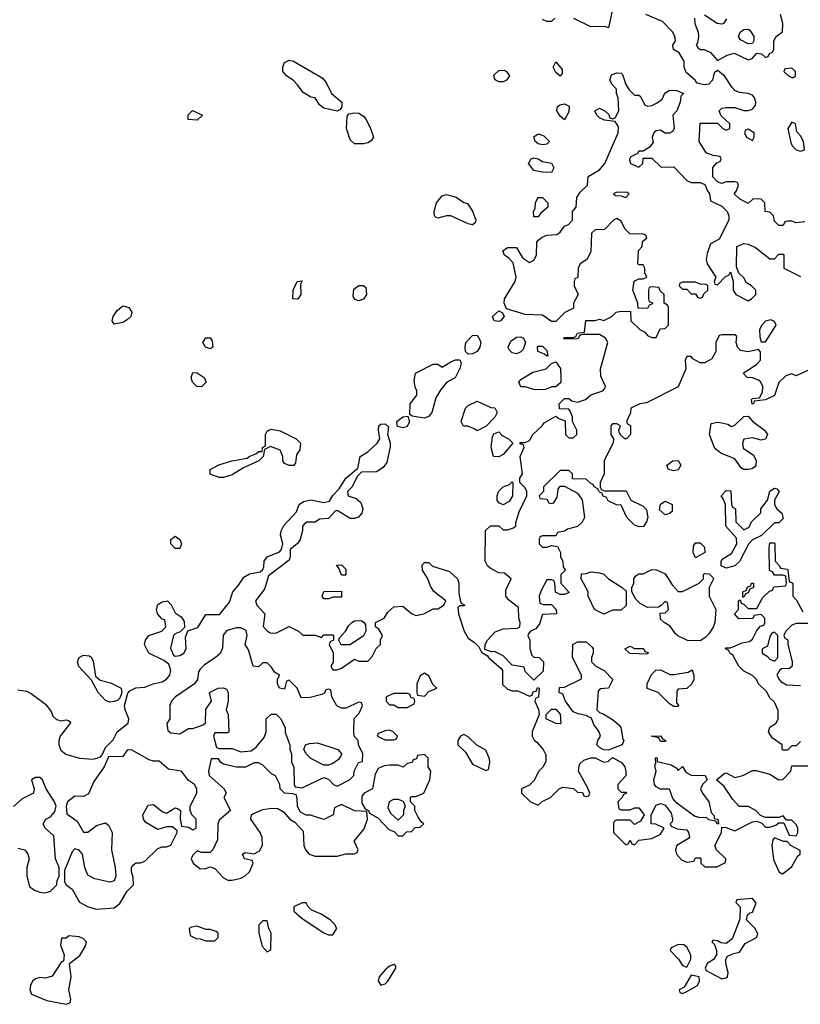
# Model space of a CAD drawing. Header units: inches. Extents: x 2605671 to 2720413, y 450557 to 553563.
# Tile 29 of 35: x 2634318 to 2637889, y 532524 to 537027. Entities that reach past the tile are written whole.
import ezdxf

# ---------------------------------------------------------------- set-up
doc = ezdxf.new("R2010")
doc.units = ezdxf.units.IN
doc.header["$MEASUREMENT"] = 0
doc.layers.add('C6533', color=7, linetype='Continuous')

msp = doc.modelspace()

# ---------------------------------------------------------------- linework, layer by layer
at = {"layer": 'C6533', "color": 5, "elevation": 40}
for points in [[(2637037.3, 537110), (2637012, 536990), (2636995.3, 536995.3), (2636930, 536994), (2636852.9, 537032.9)], [(2636765.4, 537034.6), (2636750, 537018), (2636730, 537018), (2636710, 537028)], [(2637910, 536102), (2637870, 536098), (2637850, 536106), (2637830, 536106), (2637818, 536102), (2637810, 536086), (2637790, 536086), (2637770, 536106), (2637766, 536130), (2637750, 536146), (2637728, 536150), (2637726, 536190), (2637710, 536206), (2637672.7, 536207.3), (2637650, 536186), (2637610, 536208), (2637586, 536230), (2637596.4, 536243.6), (2637606, 536270), (2637602, 536282), (2637590, 536286), (2637550, 536286), (2637530, 536278), (2637510, 536286), (2637488, 536308), (2637488.4, 536351.6), (2637507.3, 536372.7), (2637522, 536378), (2637526, 536390), (2637522, 536402), (2637490, 536406), (2637458, 536418), (2637426, 536470), (2637430, 536554), (2637510, 536554), (2637534, 536530), (2637550, 536522), (2637566, 536530), (2637566, 536550), (2637527.3, 536587.3), (2637518, 536610), (2637530, 536622), (2637550, 536624.7), (2637590, 536624.7), (2637630, 536611.3), (2637650, 536611.3), (2637670, 536618), (2637684, 536636), (2637685.2, 536650), (2637679.3, 536670), (2637670, 536681.2), (2637650, 536689.2), (2637610, 536694), (2637590, 536702.7), (2637576.4, 536716.4), (2637542, 536770), (2637510, 536795.3), (2637495.3, 536784.7), (2637487.3, 536750), (2637470, 536732.7), (2637449.5, 536729.5), (2637416.4, 536736.4), (2637408, 536750), (2637366, 536786), (2637357.2, 536810), (2637357.2, 536837.2), (2637335.3, 536875.3), (2637308, 536890), (2637306, 536910), (2637318, 536930), (2637315.3, 536950), (2637305.2, 536970), (2637258.6, 537018.6), (2637182, 537050)], [(2637405.4, 537034.6), (2637406.8, 537010), (2637421, 536970), (2637422.8, 536950), (2637418.8, 536921.2), (2637412, 536910), (2637419.6, 536899.6), (2637431, 536891), (2637449, 536891), (2637477.3, 536877.3), (2637510, 536841), (2637554.7, 536865.3), (2637586, 536874), (2637650, 536842.8), (2637668, 536850), (2637690, 536874), (2637711.6, 536871.6), (2637730, 536854), (2637742, 536858), (2637748, 536872), (2637762, 536878), (2637767.3, 536892.7), (2637768, 536930), (2637778, 536950), (2637808, 536972), (2637808.7, 537010), (2637798, 537050)], [(2637550.7, 537030.7), (2637538, 537010), (2637530, 537006.6), (2637508.7, 537010), (2637450, 537048)], [(2637946, 535434), (2637870, 535398), (2637850, 535408), (2637822, 535398), (2637790, 535368), (2637770, 535308), (2637730, 535288), (2637678, 535282), (2637674, 535270), (2637668, 535268), (2637666, 535290), (2637670, 535294), (2637702, 535298), (2637716.4, 535323.6), (2637718, 535350), (2637708, 535370), (2637698, 535378), (2637670, 535388.7), (2637646, 535390), (2637628, 535410), (2637688, 535450), (2637706, 535470), (2637707.3, 535507.3), (2637698, 535518), (2637650, 535508.7), (2637614.6, 535514.6), (2637602, 535530), (2637595.3, 535550), (2637598, 535578), (2637590, 535586), (2637530, 535586), (2637518, 535582), (2637502, 535550), (2637502, 535510), (2637483.6, 535476.4), (2637474, 535470), (2637450, 535458), (2637430, 535458), (2637396.4, 535476.4), (2637390, 535486), (2637370, 535486), (2637362, 535470), (2637364.7, 535430), (2637330, 535348), (2637184.7, 535275.3), (2637154, 535270), (2637114, 535250), (2637111.6, 535228.4), (2637094, 535190), (2637098, 535178), (2637111.6, 535171.6), (2637112, 535130), (2637094, 535110), (2637086, 535110), (2637067.3, 535127.3), (2637060.4, 535140.4), (2637058, 535150), (2637066, 535170), (2637050, 535178), (2637030, 535178), (2637022, 535170), (2637022, 535130), (2637034, 535110), (2637032.7, 535092.7), (2636991.3, 535010), (2636992, 534950), (2636974, 534910), (2636974, 534890), (2636978, 534878), (2636992.7, 534872.7), (2637091.6, 534871.6), (2637114, 534830), (2637170, 534802), (2637184.7, 534784.7), (2637191, 534751), (2637184.7, 534730), (2637171.1, 534708.9), (2637151.6, 534708.4), (2637130, 534715.3), (2637095.3, 534750), (2637070, 534806), (2637048.4, 534808.4), (2637010, 534826), (2637002, 534842), (2636986, 534850), (2636982, 534862), (2636970, 534866), (2636962, 534882), (2636946, 534890), (2636942, 534902), (2636930, 534906), (2636910, 534926), (2636847.3, 534927.3), (2636846, 534950), (2636830, 534966), (2636790, 534966), (2636714, 534890), (2636714, 534870), (2636694, 534850), (2636698, 534838), (2636730, 534834), (2636738, 534818), (2636750, 534814), (2636762, 534818), (2636776.4, 534843.6), (2636780.4, 534879.6), (2636790, 534894), (2636810, 534894), (2636870, 534862), (2636891.3, 534831.3), (2636902, 534750), (2636891.1, 534728.9), (2636870, 534708.7), (2636823.6, 534696.4), (2636810, 534688), (2636778, 534682), (2636770, 534666), (2636710, 534666), (2636698, 534662), (2636694, 534650), (2636694, 534630), (2636710, 534614), (2636730, 534614), (2636750, 534622), (2636778, 534618), (2636792, 534590), (2636792, 534570), (2636802, 534550), (2636803.6, 534523.6), (2636814, 534510), (2636794, 534490), (2636794, 534450), (2636832, 534408), (2636810, 534398), (2636790, 534398), (2636768.7, 534408.7), (2636766, 534450), (2636762, 534462), (2636750, 534466), (2636730, 534466), (2636703.6, 534416.4), (2636694, 534390), (2636698, 534358), (2636712.7, 534352.7), (2636750, 534352), (2636772, 534330), (2636774, 534310), (2636710, 534306), (2636696, 534264), (2636678.8, 534241.2), (2636654, 534230), (2636643.6, 534216.4), (2636642, 534210), (2636652, 534190), (2636651.3, 534150), (2636661, 534121), (2636670, 534112), (2636694, 534110), (2636714, 534090), (2636712.7, 534047.3), (2636670, 534006), (2636630, 534046), (2636626, 534066), (2636570, 534075.3), (2636530, 534118), (2636490, 534137.2), (2636476.4, 534136.4), (2636446, 534146), (2636448, 534170), (2636458, 534190), (2636492.3, 534227.7), (2636530, 534240.7), (2636595.3, 534244.7), (2636606, 534250), (2636608, 534270), (2636602, 534290), (2636599, 534339), (2636553.6, 534373.6), (2636542, 534390), (2636542, 534418), (2636566, 534470), (2636536.4, 534496.4), (2636510, 534498), (2636470, 534518), (2636458, 534530), (2636448, 534550), (2636448.4, 534691.6), (2636471.6, 534711.6), (2636510, 534712), (2636530, 534694), (2636550, 534694), (2636576.4, 534703.6), (2636587.3, 534712.7), (2636587.3, 534727.3), (2636603.1, 534776.9), (2636638, 534850), (2636638, 534870), (2636630, 534886), (2636606, 534910), (2636606, 534930), (2636618, 534950), (2636608, 535030), (2636626, 535070), (2636622, 535082), (2636607.3, 535087.3), (2636607.3, 535092.7), (2636630, 535094), (2636650, 535102), (2636666, 535130), (2636708, 535170), (2636716.4, 535183.6), (2636770, 535214), (2636783.6, 535203.6), (2636812.7, 535192.7), (2636814, 535130), (2636830, 535114), (2636850, 535114), (2636866, 535130), (2636866, 535150), (2636846, 535190), (2636846, 535210), (2636836.4, 535236.4), (2636830, 535246), (2636787.3, 535247.3), (2636786, 535270), (2636810, 535294), (2636830, 535294), (2636843.6, 535283.6), (2636870, 535278), (2636906, 535290), (2636930, 535311.3), (2636986, 535330), (2636996.4, 535343.6), (2636998, 535350), (2636976.4, 535396.4), (2636975.3, 535430), (2637008, 535550), (2636998, 535570), (2636970, 535588), (2636892.7, 535587.3), (2636878, 535582), (2636874, 535570), (2636867.3, 535567.3), (2636810, 535566), (2636806, 535570), (2636810, 535574), (2636850, 535574), (2636862, 535578), (2636870, 535594), (2636902, 535598), (2636908.4, 535651.6), (2636950, 535651.3), (2636970, 535658), (2636990, 535652), (2637026, 535670), (2637046, 535690), (2637070, 535694), (2637112.7, 535692.7), (2637114, 535650), (2637154, 535610), (2637178, 535598), (2637190, 535582), (2637210, 535574), (2637230, 535574), (2637247.3, 535612.7), (2637270, 535614), (2637286, 535630), (2637286, 535710), (2637282, 535722), (2637266, 535730), (2637266, 535770), (2637247.3, 535787.3), (2637242, 535802), (2637210, 535806), (2637198, 535802), (2637194, 535790), (2637194, 535750), (2637198, 535738), (2637212.7, 535732.7), (2637212.7, 535727.3), (2637198, 535722), (2637190, 535706), (2637147.3, 535707.3), (2637146, 535730), (2637122, 535790), (2637128.9, 535831.1), (2637150, 535842), (2637170, 535842), (2637186, 535850), (2637178, 535870), (2637178, 535890), (2637170, 535906), (2637150, 535906), (2637146, 535910), (2637148.4, 535971.6), (2637166, 535990), (2637167.3, 536012.7), (2637186, 536030), (2637182, 536042), (2637170, 536046), (2637108.4, 536048.4), (2637086, 536070), (2637070, 536106), (2637050, 536118), (2637034, 536110), (2636992.7, 536067.3), (2636950, 536066), (2636934, 536050), (2636930, 535966), (2636912, 535930), (2636882, 535910), (2636872, 535890), (2636871.6, 535848.4), (2636858, 535842), (2636854, 535830), (2636854, 535810), (2636872, 535770), (2636852, 535730), (2636851.6, 535708.4), (2636811.6, 535688.4), (2636770, 535646), (2636750, 535646), (2636710, 535675.3), (2636630, 535679.5), (2636544.7, 535704.7), (2636534, 535730), (2636536, 535750), (2636584.5, 535830), (2636589.4, 535850), (2636575.1, 535915.1), (2636556, 535936), (2636535.3, 535950), (2636528.7, 535970), (2636550, 535984.7), (2636590, 535984.7), (2636617.3, 535937.3), (2636650, 535916), (2636670, 535926.8), (2636682.7, 535950), (2636683.7, 536010), (2636690, 536018.8), (2636707.3, 536032.7), (2636730, 536042), (2636775.1, 536044.9), (2636790, 536056), (2636810, 536082.8), (2636828, 536090), (2636846, 536110), (2636846, 536150), (2636864, 536170), (2636865.8, 536214.2), (2636882, 536238), (2636915.3, 536270), (2636918, 536310), (2636970, 536341), (2636994, 536370), (2637055.3, 536510), (2637056.4, 536536.4), (2637042, 536562), (2636992.7, 536567.3), (2636970, 536578), (2636958, 536590), (2636948.7, 536610), (2636970, 536622), (2636994, 536610), (2637012.7, 536592.7), (2637018, 536578), (2637030, 536574), (2637042, 536578), (2637058, 536610), (2637055.3, 536670), (2637048.7, 536690), (2637048.7, 536710), (2637028, 536730), (2637018, 536750), (2637025.6, 536774.4), (2637050, 536784.7), (2637070, 536782), (2637076, 536776), (2637091.3, 536730), (2637106.4, 536706.4), (2637130, 536682), (2637150, 536682), (2637156.9, 536676.9), (2637178, 536638), (2637190, 536631.3), (2637210, 536634.8), (2637233.8, 536646.2), (2637256.3, 536663.7), (2637269.3, 536690.7), (2637290, 536704), (2637323.5, 536703.5), (2637354, 536690), (2637342.8, 536677.2), (2637338.8, 536650), (2637324.7, 536610), (2637306, 536590), (2637311.3, 536530), (2637303.6, 536516.4), (2637290, 536508), (2637270, 536508), (2637250, 536522), (2637230, 536519), (2637218, 536510), (2637211.3, 536490), (2637215.3, 536464.7), (2637196.9, 536443.1), (2637170, 536426), (2637150, 536426), (2637144.7, 536415.3), (2637110, 536398), (2637106.8, 536386.8), (2637112, 536370), (2637150, 536352), (2637168, 536370), (2637170, 536394), (2637210, 536394), (2637252.7, 536352.7), (2637310, 536354), (2637370, 536292), (2637390, 536282), (2637430, 536282), (2637452.7, 536272.7), (2637463.6, 536243.6), (2637474, 536230), (2637478, 536198), (2637530, 536174), (2637554, 536150), (2637562, 536130), (2637562, 536110), (2637516.9, 536023.1), (2637478, 536002), (2637462, 535958), (2637458, 535930), (2637462, 535910), (2637502, 535850), (2637494, 535830), (2637498, 535818), (2637510, 535814), (2637547.3, 535852.7), (2637562, 535858), (2637570, 535874), (2637582, 535830), (2637582, 535790), (2637594, 535770), (2637650, 535742), (2637666, 535750), (2637686, 535770), (2637686, 535790), (2637666, 535810), (2637643.1, 535823.1), (2637630, 535846), (2637607.3, 535867.3), (2637596.4, 535896.4), (2637598, 535990), (2637630, 536002.8), (2637650, 536000.7), (2637684.5, 535984.5), (2637750, 535934), (2637770, 535934), (2637790, 535954), (2637810, 535954), (2637814, 535950), (2637814, 535890), (2637890, 535852)], [(2634310, 533962), (2634350, 533956), (2634370, 533946), (2634435.9, 533895.9), (2634462.8, 533862.8), (2634470, 533842), (2634486.4, 533826.4), (2634510, 533821), (2634530, 533824.7), (2634542, 533822), (2634550, 533814), (2634550.8, 533810.8), (2634504, 533750), (2634497.3, 533730), (2634497.3, 533710), (2634506, 533686), (2634528.6, 533668.6), (2634592, 533650), (2634654.5, 533645.5), (2634685.6, 533654.4), (2634695.3, 533664.7), (2634710, 533698), (2634746, 533734), (2634764, 533770), (2634814, 533810), (2634817, 533830), (2634800.7, 533870), (2634798, 533890), (2634813.2, 533946.8), (2634822, 533958), (2634849.4, 533970.6), (2634890, 533974), (2634928, 533990), (2634970, 533998.8), (2634989.5, 534010.5), (2635005.2, 534030), (2635009.3, 534050), (2635000.2, 534080.2), (2634977, 534097), (2634909.5, 534129.5), (2634889, 534170), (2634894, 534190), (2634909.3, 534210.7), (2634968, 534230), (2634986, 534250), (2634982, 534282), (2634970, 534286), (2634948.7, 534310), (2634944, 534330), (2634950, 534352), (2634970, 534364.7), (2634994, 534370), (2635011.6, 534351.6), (2635030, 534314), (2635056, 534296), (2635070, 534274), (2635072.7, 534247.3), (2635052.7, 534227.3), (2635030, 534218), (2635022, 534210), (2635007.9, 534152.1), (2635021.4, 534121.4), (2635030, 534116), (2635050, 534118.8), (2635068.7, 534130), (2635079, 534150), (2635076.4, 534203.6), (2635087.3, 534232.7), (2635132.3, 534247.7), (2635170, 534306), (2635230, 534306), (2635235.3, 534310), (2635277.2, 534362.8), (2635292.3, 534410), (2635319.4, 534440.6), (2635342.6, 534477.4), (2635370, 534493.4), (2635418.6, 534501.4), (2635430, 534512), (2635435.5, 534524.5), (2635437, 534550), (2635449.7, 534570.3), (2635506, 534594), (2635515.5, 534604.5), (2635521.2, 534630), (2635511.6, 534670), (2635514, 534690), (2635526, 534714), (2635584, 534776), (2635597.2, 534810), (2635615.9, 534824.1), (2635649.5, 534830.5), (2635710, 534818.8), (2635734.8, 534825.2), (2635750, 534851.3), (2635779.3, 534880.7), (2635810, 534931), (2635864.7, 534975.3), (2635875.3, 535030), (2635910, 535050.4), (2635952.7, 535090), (2635965.2, 535110), (2635959, 535150), (2635961.2, 535170), (2635970, 535177.3), (2635990, 535178.8), (2636005.4, 535165.4), (2636001, 535130), (2636012.5, 535092.5), (2636012.8, 535072.8), (2635997.7, 535002.3), (2635981.1, 534978.9), (2635950, 534959.3), (2635882, 534958), (2635861.4, 534938.6), (2635838.8, 534890), (2635818, 534870), (2635821, 534850), (2635856.9, 534836.9), (2635879, 534819), (2635887.4, 534790), (2635883.7, 534770), (2635867.7, 534752.3), (2635850, 534745.6), (2635830, 534746), (2635770, 534782), (2635760.9, 534779.1), (2635730, 534746), (2635690, 534742), (2635670, 534729.2), (2635631.6, 534728.4), (2635619.6, 534720.4), (2635611.3, 534708.7), (2635611.3, 534691.3), (2635600.7, 534650), (2635588.2, 534631.8), (2635555.3, 534604.7), (2635555.5, 534570), (2635550, 534555.3), (2635456.8, 534483.2), (2635437.5, 534422.5), (2635397.3, 534370), (2635402.8, 534350), (2635438.8, 534310), (2635431.3, 534251.3), (2635450, 534232), (2635463.6, 534223.6), (2635490, 534222), (2635550, 534251.3), (2635594, 534230), (2635612.7, 534212.7), (2635670, 534212), (2635698, 534202), (2635710, 534214), (2635750, 534214), (2635754, 534210), (2635754, 534190), (2635738, 534182), (2635734, 534170), (2635752, 534132), (2635752, 534088), (2635742, 534070), (2635750, 534054), (2635770, 534054), (2635790, 534062), (2635850, 534102), (2635870, 534094), (2635910, 534094), (2635930, 534114), (2635948.9, 534151.1), (2635968, 534170), (2635968.4, 534191.6), (2635978, 534210), (2635960.4, 534240.4), (2635946, 534250), (2635946, 534270), (2635986, 534290), (2636002, 534318), (2636030, 534342), (2636070, 534344.7), (2636110, 534312), (2636130, 534302), (2636166, 534310), (2636210, 534332), (2636230, 534332), (2636258, 534350), (2636268, 534370), (2636212.3, 534412.3), (2636196.5, 534436.5), (2636185.2, 534470), (2636161.2, 534510), (2636159, 534530), (2636162.7, 534537.3), (2636170, 534544.7), (2636190, 534544.7), (2636207.1, 534527.1), (2636283.4, 534503.4), (2636321, 534470), (2636326.8, 534450), (2636326.4, 534406.4), (2636332.7, 534372.7), (2636338, 534358), (2636354, 534350), (2636350, 534346), (2636330, 534346), (2636322, 534338), (2636324.7, 534310), (2636351.3, 534230), (2636370, 534198), (2636399.1, 534179.1), (2636418.8, 534158.8), (2636430, 534134), (2636458, 534118), (2636462, 534110), (2636519.8, 534059.8), (2636526, 534050), (2636526, 533986), (2636550, 533964.7), (2636570, 533958), (2636596.9, 533956.9), (2636650, 533934), (2636662, 533938), (2636667.3, 533952.7), (2636682, 533958), (2636687.3, 533972.7), (2636694, 533970), (2636691.6, 533928.4), (2636678, 533922), (2636674, 533910), (2636691.6, 533871.6), (2636694, 533850), (2636662, 533770), (2636662, 533750), (2636671.6, 533731.6), (2636683.6, 533723.6), (2636712, 533690), (2636724.7, 533664.7), (2636725.4, 533634.6), (2636710.9, 533609.1), (2636692, 533590), (2636670, 533546), (2636650, 533526), (2636614, 533510), (2636614, 533490), (2636654, 533450), (2636690, 533434), (2636708.4, 533451.6), (2636746, 533470), (2636786, 533510), (2636803.1, 533516.9), (2636851, 533511), (2636870, 533494), (2636892.7, 533492.7), (2636898, 533478), (2636910, 533474), (2636922, 533478), (2636926, 533490), (2636918, 533510), (2636874, 533590), (2636878, 533622), (2636899, 533641), (2636930, 533651.3), (2636950, 533651.3), (2636990, 533632), (2637010, 533634), (2637030, 533652), (2637070.6, 533630.6), (2637086, 533610), (2637091.1, 533588.9), (2637091.1, 533568.9), (2637054, 533530), (2637054, 533510), (2637070, 533494), (2637090, 533494), (2637094, 533490), (2637078, 533482), (2637074, 533470), (2637054, 533450), (2637058, 533418), (2637070, 533414), (2637110, 533414), (2637130, 533422), (2637150, 533422), (2637174, 533390), (2637158, 533362), (2637130, 533346), (2637110, 533366), (2637050, 533366), (2637038, 533362), (2637034, 533350), (2637034, 533310), (2637090, 533254), (2637102, 533258), (2637110, 533274), (2637118, 533258), (2637130, 533254), (2637150, 533274), (2637210, 533282), (2637250, 533302), (2637266, 533330), (2637227.3, 533347.3), (2637206, 533350), (2637206, 533390), (2637230, 533434), (2637250, 533442), (2637259.6, 533439.6), (2637270, 533434), (2637298.8, 533398.8), (2637304.7, 533370), (2637302, 533358), (2637294, 533350), (2637298, 533338), (2637326, 533326), (2637370, 533322), (2637378, 533310), (2637382, 533290), (2637378, 533282), (2637324.7, 533250), (2637318, 533230), (2637322, 533210), (2637345.4, 533185.4), (2637370, 533174), (2637402, 533178), (2637410, 533194), (2637430, 533194), (2637434, 533190), (2637434, 533170), (2637452.7, 533152.7), (2637507.3, 533152.7), (2637547.3, 533172.7), (2637548, 533190), (2637506, 533230), (2637498, 533250), (2637528, 533310), (2637530, 533334), (2637550, 533332), (2637590, 533318), (2637670, 533358), (2637690, 533362), (2637712.7, 533352.7), (2637730, 533334), (2637750, 533334), (2637776.4, 533343.6), (2637790, 533354), (2637814, 533354), (2637838, 533298), (2637870, 533294), (2637878, 533310), (2637878, 533330), (2637870, 533346), (2637850, 533366), (2637826, 533366), (2637810, 533386), (2637790, 533378), (2637730, 533378), (2637707.3, 533387.3), (2637686, 533410), (2637650, 533428), (2637609.1, 533429.1), (2637580.2, 533460.2), (2637540.4, 533520.4), (2637506, 533550), (2637540.4, 533579.6), (2637550, 533582), (2637590, 533562), (2637626, 533570), (2637670, 533594), (2637687.3, 533592.7), (2637750, 533576), (2637790, 533551.3), (2637808.4, 533551.6), (2637846, 533590), (2637850, 533614), (2637970, 533614)], [(2637890, 533726), (2637870, 533706), (2637850, 533706), (2637830, 533686), (2637810, 533686), (2637806, 533690), (2637806, 533710), (2637760.9, 533740.9), (2637744, 533770), (2637749.1, 533790.9), (2637778, 533810), (2637788, 533830), (2637787.3, 533867.3), (2637770, 533906), (2637750, 533926), (2637734.6, 533954.6), (2637698, 533990), (2637688, 534010), (2637670, 534028), (2637630, 534048), (2637608, 534070), (2637580.4, 534120.4), (2637566, 534130), (2637562, 534142), (2637546, 534150), (2637550, 534154), (2637570, 534154), (2637623.1, 534176.9), (2637656.4, 534183.6), (2637670, 534194), (2637690, 534234), (2637707.3, 534252.7), (2637722, 534258), (2637726, 534270), (2637726, 534290), (2637710, 534306), (2637678, 534302), (2637672, 534288), (2637607.3, 534287.3), (2637588, 534310), (2637606, 534330), (2637606, 534370), (2637614, 534374), (2637618, 534358), (2637630, 534354), (2637650, 534334), (2637690, 534334), (2637716.4, 534383.6), (2637747.3, 534412.7), (2637762, 534418), (2637767.3, 534432.7), (2637822, 534438), (2637826, 534450), (2637822, 534482), (2637810, 534486), (2637770, 534486), (2637762, 534502), (2637748.4, 534508.4), (2637746, 534610), (2637750, 534634), (2637770, 534634), (2637772, 534630), (2637774, 534550), (2637794, 534530), (2637798, 534518), (2637830, 534514), (2637832, 534510), (2637838, 534458), (2637854, 534450), (2637854, 534390), (2637871.6, 534371.6), (2637899.6, 534319.6)], [(2638010, 534266), (2637870, 534266), (2637850, 534258), (2637822, 534230), (2637814, 534210), (2637818, 534198), (2637831.3, 534191.3), (2637831.6, 534171.6), (2637851.3, 534090), (2637852, 534070), (2637839.6, 534060.4), (2637802, 534058), (2637794, 534050), (2637782, 534030), (2637792, 534010), (2637799.6, 533999.6), (2637825.4, 533985.4), (2637890, 533982)], [(2634310, 533238), (2634342, 533230), (2634356, 533210), (2634361, 533190), (2634351, 533149), (2634350.7, 533110), (2634363.4, 533063.4), (2634385.5, 533045.5), (2634410, 533036.3), (2634430, 533034), (2634450, 533038.8), (2634458.6, 533041.4), (2634488.7, 533070), (2634489, 533090), (2634498, 533110), (2634498, 533150), (2634482, 533190), (2634474, 533294), (2634435.3, 533330), (2634425.2, 533350), (2634438, 533370), (2634458.6, 533381.4), (2634478, 533402), (2634485.2, 533430), (2634477.2, 533450), (2634439, 533510), (2634422, 533550), (2634410, 533562), (2634390, 533562), (2634372, 533550), (2634384.7, 533510), (2634382, 533490), (2634330, 533464), (2634290, 533428.7)]]:
    msp.add_lwpolyline(points, dxfattribs=at)
for points in [[(2637650, 536917.2), (2637615.5, 536935.5), (2637606.6, 536950), (2637613.2, 536970), (2637630, 536982), (2637650, 536984), (2637658.4, 536978.4), (2637676, 536950), (2637676, 536930), (2637670, 536918)], [(2635770, 536608.7), (2635710, 536622), (2635690, 536638), (2635669, 536669), (2635650, 536673.2), (2635614.2, 536694.2), (2635589.4, 536729.4), (2635570, 536748.7), (2635538, 536770), (2635522, 536790), (2635522, 536810), (2635530, 536832), (2635550, 536842), (2635570, 536838), (2635701, 536761), (2635719.8, 536739.8), (2635744.7, 536690), (2635791.3, 536650), (2635792, 536628), (2635783.6, 536616.4)], [(2636790, 536768), (2636770, 536786), (2636758, 536810), (2636770, 536834), (2636799.6, 536799.6), (2636799.6, 536780.4)], [(2637850, 536806), (2637818, 536802), (2637814, 536790), (2637834, 536770), (2637850, 536762), (2637858, 536762), (2637866, 536770), (2637866, 536790)], [(2636510, 536742.7), (2636495.3, 536750), (2636490, 536758), (2636487, 536773), (2636510, 536794.8), (2636535.5, 536795.5), (2636544.7, 536790), (2636558, 536770), (2636544.7, 536750), (2636530, 536742.7)], [(2636810, 536568.7), (2636790, 536586), (2636775.3, 536610), (2636778, 536630), (2636790, 536638), (2636810, 536642), (2636831.3, 536631.3), (2636830, 536606)], [(2635130, 536568), (2635088, 536570), (2635088.4, 536591.6), (2635108.4, 536611.6), (2635154, 536590)], [(2635850, 536459), (2635830, 536478), (2635813.2, 536530), (2635815.3, 536584.7), (2635823.1, 536596.9), (2635850, 536601), (2635870, 536598.8), (2635890, 536586), (2635902.8, 536570), (2635922.8, 536530), (2635936, 536490), (2635926.4, 536473.6), (2635910, 536464), (2635890, 536459)], [(2637850, 536558), (2637832, 536530), (2637845.4, 536465.4), (2637852, 536450), (2637870, 536432), (2637890, 536426), (2637908, 536432), (2637904, 536470), (2637890, 536495.3), (2637873.6, 536513.6), (2637866, 536550)], [(2636710, 536455.3), (2636690, 536459), (2636675.3, 536470), (2636669.1, 536490.9), (2636690, 536504.7), (2636715.3, 536495.3), (2636742, 536470), (2636730, 536458)], [(2637650, 536526), (2637638, 536522), (2637634, 536510), (2637642, 536490), (2637670, 536474), (2637678, 536490), (2637678, 536510)], [(2636750, 536328), (2636710, 536329), (2636670, 536338), (2636646, 536370), (2636658, 536390), (2636670, 536396), (2636690, 536391.3), (2636710, 536378), (2636751, 536371), (2636762, 536350)], [(2636390, 536089), (2636370, 536093.2), (2636290, 536129.3), (2636270, 536129.3), (2636230, 536119), (2636222.7, 536122.7), (2636215.3, 536130), (2636214, 536150), (2636224, 536190), (2636250, 536221), (2636270, 536227.3), (2636315.2, 536215.2), (2636350, 536191.3), (2636366, 536186), (2636390, 536152), (2636404.7, 536110), (2636402, 536098)], [(2637050, 536238), (2637034, 536230), (2637043.6, 536223.6), (2637070, 536222), (2637090, 536214), (2637106, 536230), (2637096.4, 536236.4)], [(2636670, 536126), (2636668, 536150), (2636676.4, 536163.6), (2636678, 536190), (2636686, 536210), (2636690, 536214), (2636710, 536214), (2636734, 536190), (2636734, 536170), (2636699.6, 536140.4), (2636690, 536126)], [(2635590, 535749), (2635568, 535750), (2635568.7, 535790), (2635588, 535830), (2635610, 535832), (2635602, 535818), (2635604.7, 535770)], [(2637410, 535826), (2637350, 535826), (2637338, 535822), (2637334, 535810), (2637350, 535794), (2637370, 535794), (2637390, 535774), (2637410, 535774), (2637418, 535758), (2637430, 535754), (2637442, 535758), (2637447.3, 535772.7), (2637466, 535790), (2637466, 535810), (2637456.4, 535816.4), (2637430, 535818)], [(2635870, 535741.2), (2635863.2, 535743.2), (2635849.5, 535749.5), (2635843.2, 535763.2), (2635846, 535794), (2635870, 535811.3), (2635890, 535812), (2635902, 535802), (2635904.7, 535770), (2635890, 535749)], [(2634750, 535635.3), (2634741.2, 535650), (2634746, 535670), (2634763.3, 535696.7), (2634790, 535718.8), (2634818, 535710), (2634830.7, 535690), (2634826, 535670), (2634810, 535654), (2634790, 535642.7)], [(2636510, 535646.6), (2636488.7, 535650), (2636481.2, 535670), (2636510, 535696), (2636526.4, 535686.4), (2636534.8, 535670), (2636518, 535650)], [(2637754.6, 535654.6), (2637730, 535648), (2637712, 535630), (2637702, 535610), (2637703.6, 535576.4), (2637710, 535554), (2637730, 535554), (2637778, 535630), (2637770, 535646)], [(2635190, 535522), (2635168, 535530), (2635155.3, 535550), (2635170, 535572), (2635190, 535572), (2635198, 535558), (2635202, 535530)], [(2636370, 535498), (2636358, 535510), (2636355.3, 535530), (2636359, 535550), (2636390, 535582.8), (2636410, 535584.7), (2636423.5, 535563.5), (2636426.8, 535550), (2636422.8, 535530), (2636410, 535509), (2636390, 535499)], [(2636590, 535499), (2636570, 535504), (2636557.2, 535517.2), (2636553.2, 535530), (2636563.9, 535556.1), (2636590, 535574.8), (2636610, 535576), (2636622, 535570), (2636632, 535550), (2636621, 535519), (2636610, 535508.7)], [(2636730, 535488), (2636718, 535498), (2636688, 535510), (2636686, 535530), (2636690, 535534), (2636710, 535534), (2636730, 535514), (2636734, 535490)], [(2636170, 535205.2), (2636113.6, 535213.6), (2636102, 535222), (2636104, 535270), (2636134, 535310), (2636134, 535330), (2636126.6, 535346.6), (2636123.2, 535376.8), (2636129.2, 535410), (2636210, 535451.3), (2636230, 535451.3), (2636250, 535438), (2636290, 535462.8), (2636311.3, 535471.3), (2636332, 535472), (2636336.9, 535456.9), (2636331.1, 535431.1), (2636310, 535388.7), (2636272, 535370), (2636244.5, 535335.5), (2636222, 535298), (2636202.8, 535230), (2636187.9, 535212.1)], [(2636674.6, 535334.6), (2636630, 535348), (2636610, 535348), (2636602, 535370), (2636610, 535382), (2636665.6, 535414.4), (2636726, 535430), (2636750, 535454), (2636770, 535462), (2636791.6, 535431.6), (2636794, 535390), (2636792.7, 535367.3), (2636770, 535348), (2636752.7, 535347.3), (2636723.6, 535336.4)], [(2635150, 535348.7), (2635129.1, 535349.1), (2635108.7, 535370), (2635102, 535390), (2635110, 535414), (2635130, 535412), (2635162, 535390), (2635171, 535370)], [(2636410, 535146), (2636396.4, 535156.4), (2636367.3, 535167.3), (2636348.4, 535168.4), (2636338, 535190), (2636358, 535250), (2636370, 535262), (2636410, 535282), (2636472.7, 535252.7), (2636491.6, 535251.6), (2636502, 535230), (2636491.1, 535208.9), (2636452, 535168)], [(2636070, 535160.7), (2636047, 535167), (2636042.7, 535190), (2636070, 535210.8), (2636094, 535214), (2636100.7, 535190), (2636090, 535166.6)], [(2637710, 535104), (2637670, 535114), (2637630, 535108), (2637624, 535090), (2637627.5, 535067.5), (2637674.8, 535034.8), (2637686.8, 535010), (2637686, 534990), (2637679.1, 534980.9), (2637667.3, 534972.7), (2637650, 534969.2), (2637629.4, 534969.4), (2637618, 534978), (2637590, 535019), (2637525.1, 535045.1), (2637502.9, 535062.9), (2637494.2, 535074.2), (2637474, 535130), (2637480.4, 535179.6), (2637510, 535186), (2637530, 535184), (2637556.8, 535176.8), (2637573.6, 535166.4), (2637590, 535172), (2637630, 535212), (2637650, 535214), (2637672, 535190), (2637724.7, 535150), (2637738, 535130), (2637730, 535108.7)], [(2635571.6, 534988.4), (2635550, 534988.7), (2635530, 534998), (2635522, 535010), (2635522, 535030), (2635510, 535058), (2635464.7, 535075.3), (2635438, 535062), (2635432, 535030), (2635412, 535010), (2635342, 534978), (2635290, 534945.2), (2635250, 534933.2), (2635230, 534933.2), (2635190, 534949), (2635188.7, 534970), (2635229.4, 534990.6), (2635288, 535010), (2635359, 535021), (2635368, 535030), (2635399, 535041), (2635412.7, 535052.7), (2635427.3, 535052.7), (2635428.7, 535070), (2635442, 535078), (2635442.7, 535130), (2635450, 535144.7), (2635458, 535150), (2635470, 535154), (2635510, 535146.8), (2635582, 535110), (2635602, 535090), (2635599.6, 535060.4), (2635583.6, 535036.4), (2635579.6, 535000.4)], [(2636510, 535028), (2636486, 535030), (2636475.3, 535070), (2636480.4, 535119.6), (2636487.3, 535132.7), (2636510, 535142), (2636525.4, 535125.4), (2636554, 535110), (2636574, 535090), (2636530, 535038)], [(2637310, 534964), (2637286, 534970), (2637278, 534990), (2637306, 535010), (2637330, 535011.3), (2637342, 534990), (2637330, 534968)], [(2636530, 534808), (2636510, 534818), (2636502, 534830), (2636502, 534850), (2636508.7, 534870), (2636530, 534891.3), (2636558, 534902), (2636570, 534914), (2636574, 534910), (2636572, 534850), (2636556.9, 534823.1)], [(2637550, 534518), (2637526, 534530), (2637526, 534550), (2637536.4, 534563.6), (2637574.6, 534585.4), (2637598, 534630), (2637596.4, 534656.4), (2637548, 534710), (2637546, 534810), (2637536.4, 534836.4), (2637526, 534850), (2637550, 534874), (2637571.6, 534871.6), (2637574, 534810), (2637578, 534798), (2637592, 534790), (2637594, 534730), (2637630, 534694), (2637654.6, 534705.4), (2637666, 534730), (2637708, 534772), (2637708.7, 534790), (2637738, 534830), (2637750, 534871.3), (2637770, 534884.7), (2637782, 534882), (2637791.3, 534870), (2637771.3, 534830), (2637771.3, 534810), (2637782, 534790), (2637804.7, 534770), (2637810, 534746), (2637790, 534726), (2637770, 534726), (2637711.3, 534668.7), (2637670, 534648), (2637651.1, 534628.9), (2637610.6, 534549.4), (2637590, 534528.7)], [(2637270, 534762), (2637245.2, 534785.2), (2637249.1, 534810.9), (2637270, 534824.7), (2637302, 534810), (2637302, 534778), (2637290, 534768.7)], [(2635030, 534608.7), (2635009, 534630), (2635008.7, 534650), (2635030, 534664.7), (2635051.3, 534650), (2635058, 534630), (2635050, 534608.7)], [(2637410, 534566), (2637398, 534590), (2637400.4, 534619.6), (2637410, 534634), (2637430, 534634), (2637450, 534614), (2637452, 534590)], [(2635790, 534486), (2635778, 534518), (2635767.3, 534532.7), (2635790, 534534), (2635810, 534514), (2635810, 534486)], [(2637330, 534412), (2637350, 534412), (2637426, 534450), (2637446, 534470), (2637446, 534490), (2637450, 534494), (2637472, 534492), (2637490, 534474), (2637492, 534470), (2637472, 534430), (2637472, 534390), (2637502, 534330), (2637498, 534270), (2637490.9, 534249.1), (2637470, 534218), (2637456.9, 534203.1), (2637430, 534186), (2637372.7, 534187.3), (2637329.1, 534209.1), (2637318, 534218), (2637293.2, 534253.2), (2637266, 534270), (2637250, 534286), (2637247.3, 534312.7), (2637270, 534314), (2637286, 534330), (2637282, 534362), (2637270, 534366), (2637252.7, 534347.3), (2637239.6, 534340.4), (2637190, 534338), (2637156.4, 534356.4), (2637136.4, 534376.4), (2637118, 534410), (2637118, 534430), (2637128, 534450), (2637128, 534470), (2637136.4, 534483.6), (2637150, 534492), (2637170, 534492), (2637210, 534512), (2637231.6, 534511.6), (2637270, 534492), (2637302, 534442)], [(2636990, 534308), (2636948, 534330), (2636918, 534390), (2636918, 534410), (2636886, 534470), (2636887.3, 534492.7), (2636910, 534494), (2636930, 534502), (2636970, 534498), (2636990, 534491.3), (2637012, 534470), (2637074, 534430), (2637092.7, 534412.7), (2637092.7, 534347.3), (2637070, 534326), (2637030, 534326)], [(2637626, 534386), (2637626, 534410), (2637642, 534418), (2637647.3, 534432.7), (2637662, 534438), (2637666, 534450), (2637674, 534450), (2637674, 534430), (2637658, 534422), (2637650, 534406), (2637638, 534402), (2637630, 534386)], [(2635710, 534378), (2635702, 534390), (2635710, 534412), (2635790, 534414), (2635790, 534386), (2635750, 534386), (2635730, 534378)], [(2635310, 534246), (2635265.8, 534234.2), (2635248.4, 534211.6), (2635246, 534154), (2635236.3, 534130), (2635212, 534108), (2635163.4, 534076.6), (2635143.5, 534056.5), (2635136, 534044), (2635130.7, 534009.3), (2635118, 533990), (2635031.3, 533930), (2635012, 533910), (2635004.7, 533890), (2635004.7, 533830), (2634991.1, 533808.9), (2634996, 533776), (2635010, 533766), (2635050, 533761), (2635090, 533784.7), (2635110, 533784.7), (2635158, 533802), (2635168.7, 533811.3), (2635170, 533874), (2635195.3, 533910), (2635186, 533950), (2635226, 533970), (2635251.1, 533971.1), (2635264.7, 533964.7), (2635272, 533950), (2635272, 533910), (2635262, 533870), (2635272, 533850), (2635274, 533770), (2635270, 533766), (2635210, 533766), (2635204.7, 533750), (2635218, 533698), (2635230, 533694), (2635290, 533694), (2635330, 533678), (2635376.4, 533683.6), (2635400.4, 533699.6), (2635436.4, 533743.6), (2635446, 533770), (2635446, 533830), (2635468.4, 533851.6), (2635491.6, 533851.6), (2635511.6, 533831.6), (2635532, 533790), (2635532.7, 533767.3), (2635554, 533710), (2635554, 533690), (2635562, 533670), (2635562, 533630), (2635572, 533610), (2635574, 533530), (2635578, 533518), (2635610, 533514), (2635710, 533562), (2635730, 533554), (2635754, 533530), (2635770, 533522), (2635826, 533550), (2635846, 533570), (2635848, 533590), (2635868, 533630), (2635886, 533634), (2635888, 533670), (2635868, 533710), (2635866, 533730), (2635848, 533750), (2635846, 533770), (2635848.4, 533831.6), (2635870, 533854), (2635878, 533870), (2635886, 533890), (2635882, 533902), (2635870, 533906), (2635810, 533878), (2635790, 533878), (2635769.1, 533889.1), (2635746, 533930), (2635742, 533962), (2635730, 533966), (2635718, 533962), (2635712.7, 533947.3), (2635699.6, 533940.4), (2635647.3, 533927.3), (2635606, 533926), (2635588, 533970), (2635550, 534006), (2635538, 534002), (2635530, 533966), (2635506, 533970), (2635498, 533990), (2635498, 534010), (2635506, 534030), (2635483.1, 534043.1), (2635470, 534066), (2635450, 534086), (2635430, 534086), (2635410, 534068), (2635386, 534070), (2635364.7, 534144.7), (2635349, 534170), (2635359, 534210), (2635353.6, 534233.6), (2635330, 534245.2)], [(2635788, 534168), (2635778, 534190), (2635780.4, 534199.6), (2635808, 534230), (2635823.1, 534256.9), (2635838, 534270), (2635850, 534278), (2635879.6, 534279.6), (2635892, 534272), (2635899.6, 534259.6), (2635902, 534230), (2635891.1, 534208.9), (2635830, 534168.7)], [(2637770, 534226), (2637758, 534222), (2637750, 534206), (2637738, 534162), (2637714, 534150), (2637714, 534130), (2637736.9, 534116.9), (2637750, 534102), (2637770, 534094), (2637786, 534110), (2637786, 534210)], [(2637010, 533686), (2636990, 533688), (2636970, 533698), (2636958, 533710), (2636962, 533730), (2636975.3, 533750), (2636969, 533770), (2636944.1, 533804.1), (2636933.2, 533833.2), (2636910, 533845.2), (2636872.5, 533852.5), (2636850, 533862), (2636814, 533910), (2636802, 533942), (2636786, 533950), (2636787.3, 533972.7), (2636810, 533974), (2636887.3, 534012.7), (2636888, 534030), (2636846, 534110), (2636848, 534170), (2636870, 534182), (2636910, 534182), (2636936.9, 534156.9), (2636942, 534150), (2636942, 534130), (2636934, 534110), (2636934, 534090), (2636954, 534070), (2636991.1, 534051.1), (2637031.3, 534010), (2637010.9, 533969.1), (2636972.7, 533967.3), (2636963.6, 533956.4), (2636958, 533870), (2636970, 533858), (2636990.7, 533850.7), (2637030, 533826.8), (2637060.5, 533800.5), (2637067.3, 533790), (2637076.9, 533736.9), (2637082, 533730), (2637074, 533710)], [(2637190, 534126), (2637108.9, 534128.9), (2637086, 534150), (2637110, 534162), (2637130, 534152), (2637171.1, 534151.1), (2637178, 534138), (2637192.7, 534132.7)], [(2634730, 533906), (2634710, 533914), (2634677.2, 533950), (2634646, 534006), (2634588.2, 534068.2), (2634582.9, 534090), (2634590, 534110.8), (2634610, 534120.7), (2634637.1, 534117.1), (2634646, 534110), (2634653.7, 534093.7), (2634665.4, 534025.4), (2634675.3, 534015.3), (2634686.4, 534006.4), (2634733.7, 533993.7), (2634782, 533970), (2634784.7, 533950), (2634776, 533924), (2634766, 533914), (2634750, 533909.3)], [(2636170, 534038), (2636150, 534026), (2636134, 533990), (2636134, 533950), (2636138, 533938), (2636170, 533934), (2636190, 533954), (2636226, 533970), (2636207.3, 533987.3), (2636190, 534026)], [(2637310, 533886), (2637290, 533898), (2637238, 533950), (2637188.7, 533968.7), (2637188, 533990), (2637208.4, 534031.6), (2637227.3, 534052.7), (2637250, 534054), (2637292.7, 534032.7), (2637310, 534032), (2637376.4, 534043.6), (2637394, 534054), (2637402, 534030), (2637402, 534010), (2637392, 533990), (2637370, 533968), (2637330, 533966), (2637323.6, 533956.4), (2637322, 533902), (2637331.6, 533891.6), (2637330, 533886)], [(2636090, 533946), (2636030, 533946), (2635994, 533930), (2635994, 533910), (2636010, 533894), (2636030, 533894), (2636050, 533882), (2636090, 533882), (2636122, 533898), (2636126, 533910), (2636122, 533922), (2636107.3, 533927.3), (2636102, 533942)], [(2636790, 533806), (2636770, 533808), (2636726, 533830), (2636726, 533850), (2636750, 533874), (2636770, 533874), (2636790.9, 533850.9), (2636794, 533810)], [(2636010, 533778), (2635990, 533775.3), (2635958, 533762), (2635954, 533750), (2635990, 533734), (2636030, 533734), (2636042, 533738), (2636046, 533750), (2636026, 533770)], [(2636350, 533758), (2636334, 533750), (2636322, 533730), (2636322, 533710), (2636356.9, 533676.9), (2636390, 533622), (2636450, 533594), (2636462, 533598), (2636468, 533630), (2636467.3, 533647.3), (2636450, 533686), (2636408.7, 533708.7), (2636370, 533748)], [(2637250, 533726), (2637242, 533742), (2637206, 533750), (2637250, 533752), (2637258, 533738), (2637274, 533730), (2637270, 533726)], [(2635710, 533618), (2635650, 533648), (2635628.9, 533668.9), (2635618, 533690), (2635626, 533710), (2635643.1, 533716.9), (2635679.8, 533719.8), (2635774, 533690), (2635791.6, 533668.4), (2635776.9, 533643.1), (2635750, 533626), (2635730, 533618)], [(2634830, 533688), (2634810, 533686), (2634790, 533658), (2634724.7, 533655.3), (2634704, 533610), (2634657.3, 533542.7), (2634633.4, 533486.6), (2634610, 533474.5), (2634570, 533476), (2634537.3, 533450), (2634530.6, 533430), (2634534.4, 533394.4), (2634581.1, 533361.1), (2634610, 533312), (2634630, 533311.3), (2634670, 533341), (2634710, 533354), (2634723.6, 533343.6), (2634741, 533310), (2634737.3, 533230), (2634754.8, 533150), (2634758, 533110), (2634750.8, 533089.2), (2634730, 533082), (2634662, 533098), (2634630, 533115.3), (2634616, 533150), (2634605.2, 533210), (2634590, 533229), (2634570, 533235.3), (2634558.8, 533221.2), (2634523.6, 533136.4), (2634523.6, 533083.6), (2634531.3, 533070), (2634558.8, 533050), (2634591.6, 532991.6), (2634632, 532970), (2634670, 532958.8), (2634750, 532964.7), (2634775.5, 532984.5), (2634810, 533042), (2634838, 533070), (2634836.4, 533103.6), (2634829, 533130), (2634829, 533150), (2634838, 533162), (2634850, 533171.3), (2634870, 533171.3), (2634890, 533178), (2634950, 533236), (2634970, 533244.7), (2634990, 533244.7), (2635010, 533252), (2635038, 533310), (2635038, 533318), (2635016.4, 533336.4), (2634990, 533335.3), (2634950, 533324), (2634895.5, 533355.5), (2634884, 533370), (2634881.2, 533390), (2634905.6, 533434.4), (2634930, 533438), (2634970, 533406), (2634990, 533398), (2635030, 533422), (2635039.6, 533419.6), (2635054, 533410), (2635052.7, 533372.7), (2635058, 533338), (2635090, 533334), (2635110, 533322), (2635126, 533330), (2635126, 533370), (2635106, 533390), (2635098, 533410), (2635098, 533430), (2635128, 533490), (2635128, 533510), (2635118, 533530), (2635090, 533548), (2635059, 533590), (2634999.3, 533599.3), (2634956.5, 533636.5), (2634930, 533635.3), (2634910, 533642)], [(2636170, 533666), (2636138, 533662), (2636132.7, 533647.3), (2636118, 533642), (2636114, 533630), (2636090, 533626), (2636071.6, 533608.4), (2636050, 533618), (2636010, 533618), (2635985.4, 533614.6), (2635958, 533602), (2635943.6, 533576.4), (2635932, 533510), (2635894, 533490), (2635883.6, 533476.4), (2635883.6, 533443.6), (2635898, 533418), (2635914, 533410), (2635918, 533398), (2635956.9, 533376.9), (2636005.4, 533325.4), (2636032.7, 533312.7), (2636050, 533294), (2636070, 533294), (2636087.3, 533312.7), (2636110, 533314), (2636127.3, 533332.7), (2636150, 533334), (2636166, 533350), (2636156.4, 533356.4), (2636140.4, 533380.4), (2636126, 533410), (2636126, 533430), (2636106, 533450), (2636106, 533470), (2636110, 533474), (2636130, 533474), (2636166, 533490), (2636194, 533550), (2636198, 533590), (2636186, 533610), (2636186, 533650)], [(2635227.3, 533647.3), (2635194, 533646), (2635181, 533590), (2635184.7, 533570), (2635254, 533510), (2635262, 533490), (2635252, 533470), (2635282, 533410), (2635230, 533366), (2635224.7, 533350), (2635223.6, 533276.4), (2635202, 533230), (2635190, 533218), (2635150, 533218), (2635130, 533226), (2635110, 533206), (2635102, 533190), (2635112, 533170), (2635143.6, 533143.6), (2635170, 533144.7), (2635190, 533152), (2635210, 533144.7), (2635250, 533102), (2635270, 533092), (2635290, 533091.3), (2635330, 533101), (2635350, 533111.3), (2635368.7, 533130), (2635386, 533170), (2635382, 533182), (2635346, 533190), (2635338, 533210), (2635350, 533218), (2635390, 533212), (2635414.6, 533225.4), (2635428, 533250), (2635427.3, 533287.3), (2635418, 533310), (2635375.3, 533370), (2635378, 533390), (2635384.7, 533395.3), (2635430, 533414.8), (2635470, 533421), (2635498.8, 533418.8), (2635524.7, 533404.7), (2635554, 533370), (2635576.9, 533356.9), (2635615.3, 533315.3), (2635618, 533250), (2635624.7, 533230), (2635642, 533210), (2635670, 533201), (2635770, 533201), (2635810, 533212), (2635847.3, 533212.7), (2635862, 533218), (2635866, 533230), (2635848, 533270), (2635893.2, 533326.8), (2635908.7, 533370), (2635906, 533406), (2635850, 533408.7), (2635790, 533438), (2635758, 533422), (2635752, 533390), (2635710, 533368.7), (2635648.4, 533388.4), (2635628.7, 533388.7), (2635602, 533402), (2635588.4, 533428.4), (2635587.3, 533467.3), (2635582, 533482), (2635567.3, 533487.3), (2635528.9, 533488.9), (2635509.2, 533509.2), (2635508.7, 533530), (2635488.7, 533568.7), (2635470, 533578), (2635430, 533618), (2635410, 533628), (2635390, 533628), (2635351.1, 533608.9), (2635310, 533609), (2635250, 533622), (2635238, 533630)], [(2637330, 533594), (2637350, 533612), (2637365.4, 533585.4), (2637390, 533572), (2637454, 533570), (2637462, 533550), (2637442, 533530), (2637432, 533510), (2637441, 533490), (2637471, 533450), (2637481, 533401), (2637494, 533386), (2637494, 533374), (2637511.3, 533370), (2637514, 533350), (2637510, 533348), (2637502, 533362), (2637470, 533368), (2637459, 533379), (2637430, 533377.2), (2637404.1, 533384.1), (2637323.2, 533443.2), (2637305.6, 533465.6), (2637290, 533508), (2637250, 533508), (2637230, 533518), (2637222, 533530), (2637218, 533550), (2637228.7, 533590), (2637223.1, 533616.9), (2637227.3, 533627.3), (2637226, 533650), (2637230, 533652), (2637234, 533646), (2637234, 533634), (2637298.8, 533618.8), (2637323.6, 533603.6)], [(2636050, 533366), (2636016.4, 533396.4), (2636003.1, 533423.1), (2636009.2, 533450.8), (2636030, 533462), (2636050, 533462), (2636072.7, 533452.7), (2636082, 533430), (2636074, 533410), (2636074, 533390)], [(2637770, 533286), (2637763.6, 533276.4), (2637758.8, 533250), (2637765.8, 533185.8), (2637790, 533132), (2637802, 533122), (2637810, 533122), (2637850, 533154), (2637877.5, 533202.5), (2637888.7, 533210), (2637888, 533228), (2637846, 533250), (2637828, 533268), (2637812, 533268)], [(2635610, 532988.7), (2635572, 532970), (2635572, 532950), (2635610, 532916), (2635710, 532851.3), (2635730, 532842), (2635750, 532842), (2635768, 532870), (2635758, 532890), (2635738, 532910), (2635696.5, 532936.5), (2635654.6, 532954.6), (2635638, 532970), (2635628, 532988)], [(2637670, 533008), (2637598, 533002), (2637594, 532990), (2637614, 532970), (2637612.7, 532912.7), (2637577.3, 532822.7), (2637550, 532802), (2637524.7, 532804.7), (2637510, 532814), (2637490, 532818), (2637484.7, 532810), (2637496.9, 532796.9), (2637506, 532770), (2637506, 532750), (2637491, 532729), (2637462, 532710), (2637454, 532690), (2637458, 532678), (2637530, 532641), (2637550, 532644.7), (2637555.3, 532650), (2637559, 532670), (2637548, 532710), (2637548, 532730), (2637556.4, 532743.6), (2637583.1, 532756.9), (2637610, 532762), (2637637.2, 532802.8), (2637689, 532830), (2637694.5, 532845.5), (2637682.7, 532870), (2637642, 532910), (2637647.3, 532932.7), (2637658, 532942), (2637670, 532944.7), (2637687.3, 532987.3)], [(2635450, 532906), (2635430, 532906), (2635412.7, 532887.3), (2635412, 532850), (2635426.8, 532790), (2635450, 532764.7), (2635467.3, 532772.7), (2635468, 532850), (2635458, 532870)], [(2635130, 532882), (2635103.6, 532876.4), (2635094, 532870), (2635098, 532838), (2635124.7, 532824.7), (2635143.6, 532823.6), (2635170, 532814), (2635210, 532814), (2635226, 532830), (2635226, 532850), (2635216.4, 532856.4), (2635190, 532866), (2635170, 532866)], [(2634543.6, 532836.4), (2634530, 532826), (2634510, 532826), (2634505.4, 532794.6), (2634522, 532750), (2634518, 532722), (2634510, 532718), (2634467.3, 532652.7), (2634436.8, 532643.2), (2634410, 532646), (2634390, 532641.2), (2634376, 532630), (2634367.3, 532610), (2634364.9, 532590), (2634372, 532570), (2634442, 532542), (2634530, 532524), (2634549, 532531), (2634552.7, 532547.3), (2634542.7, 532590), (2634554, 532650), (2634546, 532710), (2634592.5, 532747.5), (2634619, 532790), (2634624, 532810), (2634610, 532824), (2634590, 532832.7)], [(2637330, 532798), (2637298, 532782), (2637294, 532770), (2637331, 532731), (2637350, 532702), (2637370, 532694), (2637388.7, 532730), (2637388, 532750), (2637370, 532786), (2637356.4, 532796.4)], [(2636030, 532706), (2636010, 532698), (2635990, 532682), (2635962, 532650), (2635958, 532630), (2635970, 532612), (2635990, 532618), (2636002, 532630), (2636038, 532690), (2636038, 532698)], [(2637390, 532658), (2637358, 532602), (2637334, 532590), (2637338, 532578), (2637350, 532574), (2637370, 532582), (2637418, 532610), (2637428, 532630), (2637426, 532650)]]:
    msp.add_lwpolyline(points, close=True, dxfattribs=at)

doc.saveas('drawing.dxf')
